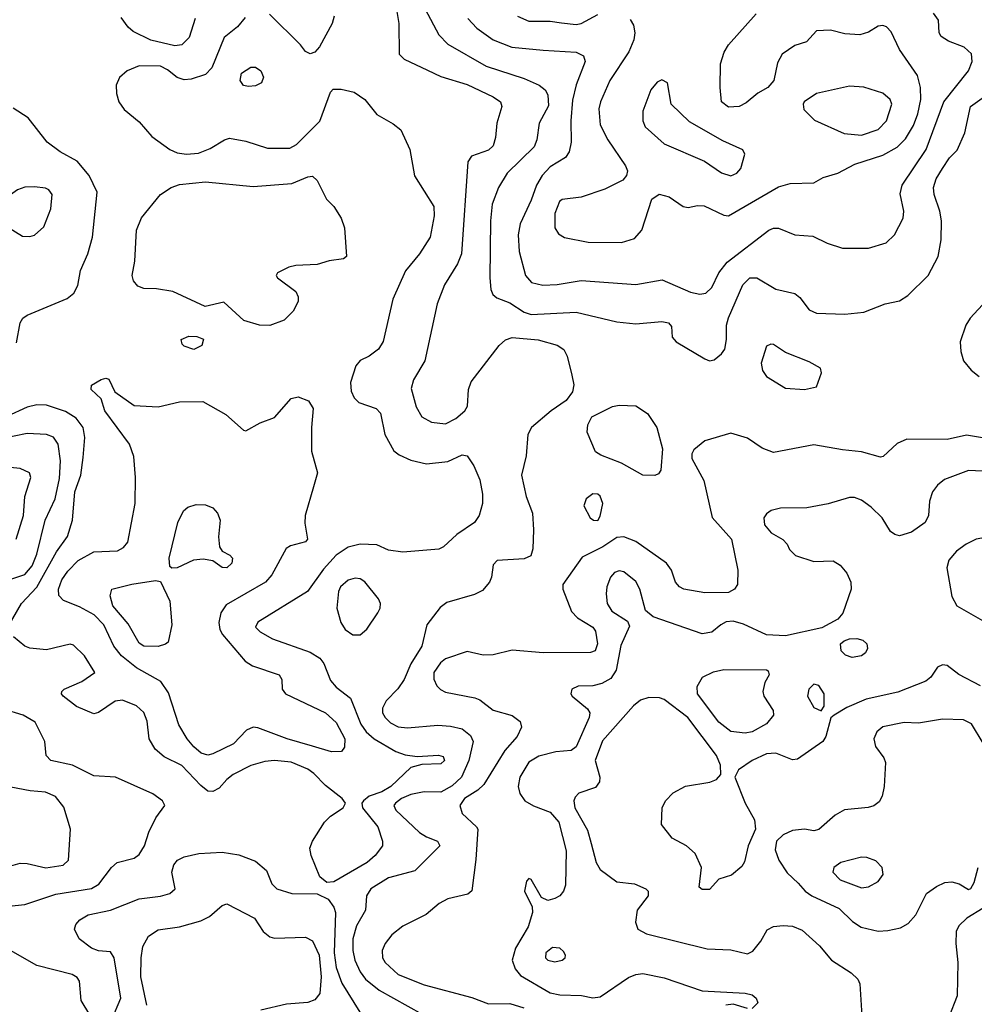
# Model space of a CAD drawing. Extents: x 1173029 to 1307123, y 522559 to 678521.
# Tile 44 of 256: x 1195173 to 1199190, y 553589 to 557730. Entities that reach past the tile are written whole.
import ezdxf

# ---------------------------------------------------------------- set-up
doc = ezdxf.new("R2010")
doc.units = 0

msp = doc.modelspace()

# ---------------------------------------------------------------- linework, layer by layer
at = {"layer": '0CON10XD'}
for points in [[(1196750.6, 557825), (1196767.8, 557715), (1196770, 557585), (1196790, 557565), (1196888.5, 557518.5), (1196945, 557492), (1197055, 557458.4), (1197165, 557406.5), (1197195.5, 557385), (1197200.9, 557365), (1197180, 557295), (1197175.4, 557235), (1197165, 557199.2), (1197145, 557181.1), (1197074.2, 557155.8), (1197057.9, 557132.1), (1197032.2, 556745), (1197015, 556703.1), (1196960.5, 556615), (1196929.5, 556535), (1196877.5, 556295), (1196829.5, 556215), (1196820.6, 556179.4), (1196841.5, 556101.5), (1196865, 556060), (1196905, 556036.9), (1196965, 556031.1), (1197007.4, 556052.6), (1197046.2, 556085), (1197057.3, 556105), (1197061.1, 556175), (1197072.4, 556207.6), (1197190.5, 556359.5), (1197216.4, 556383.6), (1197245, 556394.1), (1197355, 556384.1), (1197435, 556361.5), (1197462.8, 556342.8), (1197476.7, 556315), (1197496.5, 556235), (1197504.4, 556195), (1197498.6, 556165), (1197471.8, 556128.2), (1197408.8, 556085), (1197326.2, 556015), (1197310.8, 555985), (1197304.4, 555895.6), (1197284.4, 555815), (1197303.5, 555725), (1197330.5, 555655), (1197334.3, 555584.3), (1197332.5, 555505), (1197323.3, 555475), (1197295, 555462.5), (1197182.5, 555455), (1197165, 555437.5), (1197158.6, 555385), (1197149.4, 555365), (1197119.9, 555330.1), (1197086.8, 555313.2), (1196970.5, 555279.5), (1196941.9, 555258.1), (1196885.3, 555185), (1196864.5, 555095), (1196818.3, 555021.7), (1196790, 554955), (1196763.8, 554916.2), (1196715, 554865.7), (1196699.1, 554835), (1196699.6, 554815), (1196710.9, 554795), (1196733, 554773), (1196765, 554755.8), (1196805, 554751.2), (1196932.9, 554762.9), (1196985, 554759.4), (1197035, 554747.7), (1197069.6, 554719.6), (1197080.8, 554695), (1197062.8, 554615), (1197032.2, 554545), (1196992, 554508), (1196945, 554481.6), (1196875, 554482.3), (1196818.8, 554471.2), (1196779.5, 554455), (1196753.6, 554435), (1196747.3, 554425), (1196755.5, 554405), (1196855, 554312.1), (1196885, 554292.9), (1196931.2, 554275), (1196940.8, 554255), (1196835, 554150), (1196725, 554121.1), (1196650, 554075), (1196631.5, 554045), (1196627.5, 553985), (1196590.7, 553919.3), (1196575.2, 553865), (1196574.8, 553815), (1196583.2, 553775), (1196605, 553725.5), (1196627.3, 553695), (1196685, 553648.3), (1196867, 553547)], [(1196878.8, 557775), (1196936.9, 557666.9), (1196975, 557627.7), (1197135, 557535.3), (1197295, 557482.3), (1197358.8, 557455), (1197384.2, 557435), (1197395.7, 557414.3), (1197397.6, 557367.6), (1197358.9, 557295), (1197348.9, 557225), (1197337.5, 557195), (1197223.8, 557085), (1197187.7, 557025), (1197160.4, 556955), (1197153.3, 556885), (1197150.5, 556645), (1197155.6, 556595.6), (1197164, 556575), (1197180.9, 556560.9), (1197235, 556540), (1197295, 556499.6), (1197325, 556490), (1197515, 556500), (1197685, 556459.4), (1197765, 556450.5), (1197875, 556461.4), (1197902.5, 556455), (1197915, 556440), (1197918.8, 556395), (1197935, 556376), (1198055, 556304.4), (1198075, 556295.7), (1198095, 556299.2), (1198126.2, 556325), (1198140, 556345), (1198147.1, 556385), (1198147.1, 556445), (1198155, 556476.7), (1198215.5, 556615), (1198245, 556644.5), (1198275, 556644.4), (1198355, 556597.1), (1198435, 556578.5), (1198455, 556562.2), (1198495, 556510), (1198525.3, 556495.3), (1198645, 556492.3), (1198725, 556500.8), (1198815, 556535.7), (1198875, 556548.5), (1198909.4, 556570.6), (1198995.6, 556655), (1199036.9, 556735), (1199050, 556805), (1199051.4, 556885), (1199044.3, 556925), (1199020, 556995), (1199017.3, 557025), (1199029.6, 557060.4), (1199055, 557104.5), (1199085, 557150), (1199117.8, 557182.2), (1199150, 557255), (1199172.9, 557365), (1199232.3, 557407.7)], [(1196120.9, 557739.1), (1196089.7, 557700.3), (1196033.5, 557655), (1195981.5, 557528.5), (1195955, 557500), (1195895, 557480.4), (1195865, 557477.5), (1195835, 557487.5), (1195795, 557519.4), (1195765, 557534.7), (1195675, 557535.9), (1195625.7, 557515), (1195592.7, 557487.3), (1195578.8, 557455), (1195580.6, 557420.6), (1195590.5, 557385), (1195613, 557353), (1195675, 557301.1), (1195729.1, 557239.1), (1195804.7, 557184.7), (1195835, 557170), (1195875, 557164.1), (1195925, 557169.2), (1195975, 557188.2), (1196035, 557225.6), (1196055, 557231.9), (1196125, 557220), (1196215, 557190.4), (1196309.5, 557190.5), (1196337.5, 557205), (1196436.3, 557303.7), (1196480, 557425), (1196491.2, 557438.8), (1196525, 557438), (1196580, 557425), (1196625.3, 557395.3), (1196675, 557332), (1196745, 557292), (1196776.8, 557266.8), (1196814.5, 557185), (1196834, 557074), (1196915.8, 556945), (1196917.1, 556905), (1196900.6, 556815), (1196855, 556746), (1196796.1, 556673.9), (1196742.3, 556555), (1196702.6, 556377.4), (1196682.5, 556345), (1196643.3, 556315), (1196605, 556297.1), (1196587.1, 556275), (1196565.4, 556205), (1196567.3, 556167.3), (1196580.5, 556140.5), (1196600, 556120), (1196672.5, 556095), (1196691.2, 556075), (1196708.6, 555985), (1196747.6, 555917.6), (1196769.7, 555899.7), (1196818, 555878), (1196885, 555861.8), (1196975, 555872.7), (1197035, 555900), (1197055, 555895.6), (1197083.6, 555853.6), (1197108.7, 555795), (1197120.8, 555735), (1197119.6, 555695), (1197106.2, 555645), (1197086.2, 555615), (1197012.5, 555565), (1196956.7, 555513.3), (1196936.8, 555503.2), (1196785, 555490), (1196725, 555499.6), (1196675, 555522.2), (1196605, 555523.8), (1196555, 555511.8), (1196505, 555477.9), (1196451, 555419), (1196384.2, 555325.8), (1196175, 555195.6), (1196165.7, 555175), (1196184.2, 555155), (1196236.5, 555126.5), (1196395, 555070), (1196435.2, 555045.3), (1196452.2, 555022.2), (1196480.9, 554950.9), (1196505, 554923.5), (1196565, 554876.9), (1196607.6, 554767.6), (1196631.3, 554735), (1196665, 554705.3), (1196755, 554652.5), (1196795, 554638.7), (1196845, 554631.1), (1196935, 554636.8), (1196955, 554631.4), (1196959.6, 554615), (1196945, 554600.4), (1196865, 554597.1), (1196818.8, 554585), (1196734.8, 554505), (1196696.7, 554483.3), (1196643.8, 554465), (1196618.9, 554445), (1196612.9, 554435), (1196615.9, 554415), (1196680.3, 554335), (1196699.6, 554275), (1196699.1, 554255), (1196668.1, 554215), (1196635.1, 554184.9), (1196495, 554103.6), (1196465, 554101.9)], [(1195825, 557619.7), (1195724.3, 557644.3), (1195650.2, 557680.2), (1195628.9, 557698.9), (1195599.7, 557739.7)], [(1195911.6, 557735), (1195885.3, 557655), (1195855, 557624.7), (1195825, 557619.7)], [(1196495.5, 557745), (1196487.5, 557715), (1196435, 557616.2), (1196415, 557594), (1196395, 557586.2), (1196375, 557596.2), (1196354, 557625), (1196224.2, 557754.2)], [(1197059.1, 557735), (1197096.5, 557695), (1197164.4, 557645), (1197244.3, 557614.3), (1197375, 557601.9), (1197515, 557594.1), (1197545, 557577.8), (1197552.3, 557555), (1197513.9, 557456.1), (1197498.7, 557391.3), (1197491.2, 557305), (1197492.8, 557215), (1197485.3, 557174.7), (1197469, 557151), (1197405, 557111.6), (1197370.8, 557075), (1197346.8, 557035), (1197325, 556971.4), (1197278.2, 556871.8), (1197269.8, 556825), (1197274.8, 556755), (1197301.2, 556655), (1197325.7, 556625), (1197374, 556614), (1197435, 556616), (1197535, 556633.3), (1197765, 556616.1), (1197876.3, 556636.3), (1197995, 556583.8), (1198035, 556575.4), (1198059.3, 556580.7), (1198085, 556604.5), (1198114.1, 556665.9), (1198149.4, 556710.6), (1198325, 556845.6), (1198345, 556853.1), (1198365, 556853.1), (1198435, 556825.8), (1198509.7, 556819.7), (1198569.8, 556789.8), (1198635, 556769.4), (1198745, 556769.4), (1198818.8, 556791.2), (1198854.3, 556825), (1198890, 556895), (1198892.5, 556925), (1198877.6, 556997.6), (1198885.5, 557035), (1198987.3, 557185), (1199061.4, 557385), (1199165, 557515.6), (1199180.4, 557555), (1199177.1, 557587.1), (1199147.5, 557615), (1199080.5, 557640.5), (1199050.2, 557660.2), (1199041.4, 557675), (1199038.3, 557728.3), (1199017.9, 557757.9)], [(1197267.5, 557745), (1197315, 557723.9), (1197405.5, 557724.5), (1197452.6, 557717.4), (1197515, 557709.7), (1197535.7, 557715), (1197605, 557752.3)], [(1197741.7, 557731.7), (1197755, 557707.5), (1197760.6, 557675), (1197756.7, 557645), (1197735.5, 557595), (1197655.4, 557475), (1197616.2, 557385), (1197610, 557355), (1197615, 557288), (1197648.2, 557225), (1197721.9, 557115), (1197730, 557095), (1197726, 557075), (1197710, 557055), (1197635, 557017.1), (1197535, 556984.4), (1197455, 556973.8), (1197444.2, 556965), (1197424.5, 556915), (1197424.3, 556854.3), (1197440.3, 556830.3), (1197465, 556814.2), (1197565, 556794.4), (1197705, 556793.1), (1197759.7, 556810.3), (1197790.8, 556845), (1197833.3, 556975), (1197864.2, 556995.8), (1197905, 556985.8), (1197965, 556944), (1197985, 556940), (1198025, 556949.2), (1198052.3, 556947.7), (1198135, 556907.5), (1198155, 556905.7), (1198365, 557026.9), (1198415, 557040.8), (1198515, 557044.2), (1198553.8, 557066.2), (1198615, 557084.5), (1198687.1, 557122.9), (1198805, 557160.6), (1198865, 557193.9), (1198900.3, 557229.7), (1198933.1, 557285), (1198952.4, 557335), (1198964.7, 557395), (1198963.1, 557445), (1198950, 557495), (1198874.4, 557605), (1198839.8, 557679.8), (1198820, 557700), (1198805, 557705.8), (1198785, 557702.9), (1198745, 557678.1), (1198707.3, 557667.3), (1198645, 557671.4), (1198585, 557686.9), (1198525, 557682.9), (1198483, 557637), (1198435, 557621.8), (1198380.8, 557585), (1198361.2, 557548.8), (1198345.5, 557475), (1198320.8, 557445), (1198278.3, 557421.7), (1198229.8, 557380.2), (1198200, 557365), (1198155, 557362.1), (1198125.6, 557385), (1198120, 557445), (1198121.5, 557545), (1198136.9, 557593.1), (1198155, 557624), (1198271.2, 557755)], [(1196135, 557449.2), (1196115, 557454.2), (1196101.2, 557475), (1196106.2, 557505), (1196145, 557530), (1196165, 557530), (1196187.5, 557515), (1196199.3, 557489.3), (1196190, 557465), (1196165, 557452), (1196135, 557449.2)], [(1198165, 557073.8), (1198190, 557085), (1198206.9, 557105), (1198224, 557165), (1198215, 557183.3), (1198131.1, 557221.1), (1197991.4, 557301.4), (1197914.3, 557375), (1197899.2, 557465), (1197875, 557477.1), (1197855, 557467.5), (1197828, 557435), (1197794.5, 557345.5), (1197794.4, 557305), (1197805, 557280), (1197885, 557208.1), (1198054.7, 557134.7), (1198125.9, 557085.9), (1198165, 557073.8)], [(1198715, 557244.2), (1198785, 557268.9), (1198819.6, 557305), (1198842.5, 557375), (1198835.2, 557395.2), (1198805, 557421.8), (1198725, 557446.6), (1198665, 557450.3), (1198525, 557420.6), (1198474, 557385), (1198468.8, 557375), (1198472.3, 557352.3), (1198517.3, 557307.3), (1198642.1, 557252.1), (1198715, 557244.2)], [(1195159.5, 556370.5), (1195174.4, 556455), (1195186, 556475), (1195205, 556488.1), (1195372.2, 556557.8), (1195400.5, 556579.5), (1195417.3, 556612.7), (1195429.2, 556675), (1195460, 556745), (1195479.2, 556815), (1195499.2, 557005), (1195465.5, 557075), (1195415, 557135.4), (1195342.9, 557175), (1195288.1, 557215), (1195207.9, 557317.9), (1195145, 557357.8)], [(1196225, 556443.6), (1196182.5, 556445), (1196115.8, 556465.8), (1196031.7, 556541.7), (1195953.9, 556523.9), (1195817, 556587), (1195748.8, 556598.8), (1195695, 556600), (1195669.7, 556609.7), (1195652.1, 556632.1), (1195645.6, 556655), (1195657.7, 556715), (1195664.6, 556844.6), (1195685, 556897.5), (1195765.4, 556994.6), (1195810.8, 557025), (1195845, 557037.2), (1195955, 557048.1), (1196155, 557029.4), (1196318.3, 557041.7), (1196385, 557070), (1196405, 557072), (1196424.4, 557054.4), (1196464, 556975), (1196494.3, 556944.3), (1196526, 556896), (1196540, 556855), (1196547.5, 556735), (1196535, 556723.8), (1196475, 556716), (1196425, 556700), (1196335, 556696.2), (1196305, 556688.8), (1196257.5, 556665), (1196252.5, 556655), (1196257.5, 556645), (1196335, 556586.7), (1196344.2, 556565), (1196344.3, 556545), (1196322.9, 556505), (1196285, 556467.1), (1196225, 556443.6)], [(1195215, 556818.6), (1195235, 556824.4), (1195275, 556858.8), (1195304.3, 556935), (1195309.2, 556995), (1195296, 557015), (1195281.3, 557021.3), (1195235, 557027.8), (1195194.5, 557025.5), (1195163.3, 557015), (1195115, 556980), (1195045, 556961.2), (1194935, 556952.5), (1194915, 556943.8), (1194902, 556925), (1194908.8, 556895), (1194935, 556878), (1195045, 556878.8), (1195115, 556863.8), (1195185, 556820), (1195215, 556818.6)], [(1199241.4, 556548.6), (1199172.5, 556475), (1199153.8, 556445), (1199130.4, 556375), (1199132.5, 556335), (1199144.5, 556295), (1199175.8, 556255.8), (1199209.9, 556229.9)], [(1195905, 556343.8), (1195865, 556356.7), (1195856.7, 556365), (1195852.5, 556385), (1195885, 556398.8), (1195918.3, 556398.3), (1195946.4, 556386.4), (1195939.5, 556360.5), (1195905, 556343.8)], [(1198475, 556174.5), (1198525, 556186.2), (1198546.7, 556245), (1198542.5, 556265), (1198495, 556290.8), (1198395, 556330), (1198345, 556363.8), (1198333.9, 556366.1), (1198315, 556356.7), (1198292.9, 556285), (1198298.6, 556255), (1198315, 556230), (1198395, 556181.1), (1198475, 556174.5)], [(1195965, 554636.5), (1195935.9, 554645.9), (1195905, 554671.6), (1195878, 554705), (1195842.7, 554765), (1195799.7, 554899.7), (1195766.9, 554946.9), (1195665, 555004.3), (1195600.8, 555055), (1195568.4, 555095), (1195526.7, 555185), (1195486.6, 555226.6), (1195425, 555261.2), (1195357.1, 555287.1), (1195338.2, 555308.2), (1195336.1, 555335), (1195350, 555375), (1195375, 555410.7), (1195418.8, 555455), (1195485, 555491.9), (1195585, 555496.1), (1195609.8, 555510.2), (1195627.6, 555532.4), (1195658.7, 555695), (1195660, 555805), (1195653.2, 555893.2), (1195634.6, 555945), (1195530.6, 556085), (1195516.1, 556136.1), (1195474, 556175), (1195475, 556192.5), (1195515, 556216.7), (1195535, 556222.5), (1195548.3, 556218.3), (1195573.3, 556165), (1195655, 556106.9), (1195755, 556101.8), (1195845, 556122.9), (1195943.8, 556123.8), (1196040.2, 556070.2), (1196115, 556003.8), (1196125, 556001.2), (1196185.3, 556034.7), (1196245, 556057.7), (1196315, 556137.3), (1196345, 556144.4), (1196387.4, 556127.4), (1196407.8, 556095), (1196400.5, 556015), (1196400.5, 555915), (1196426.4, 555825), (1196409.6, 555765), (1196374.5, 555644.5), (1196372.4, 555612.4), (1196383.8, 555545), (1196375, 555534.2), (1196312.7, 555517.3), (1196294.1, 555505.9), (1196233.3, 555395), (1196206.9, 555365), (1196041.1, 555268.9), (1196018.5, 555235), (1196010.7, 555195), (1196015.6, 555165.6), (1196026.5, 555145), (1196121.8, 555031.8), (1196152.5, 555012.5), (1196264.1, 554974.1), (1196276.2, 554955), (1196276.7, 554915), (1196291.2, 554895), (1196459.4, 554815), (1196505, 554773.8), (1196541.1, 554705), (1196539.3, 554670.7), (1196527.6, 554652.4), (1196485, 554650.3), (1196405.2, 554675.2), (1196298, 554705), (1196175, 554752.5), (1196155, 554754.2), (1196127.6, 554742.4), (1196072.5, 554685), (1195985, 554641.9), (1195965, 554636.5)], [(1195122.9, 555175), (1195180, 555275), (1195245, 555342.8), (1195328.2, 555491.8), (1195374.1, 555555.9), (1195394.6, 555625.4), (1195404.2, 555745), (1195430.4, 555815), (1195440.5, 555889.5), (1195447.6, 555972.4), (1195439.3, 556015), (1195410.3, 556055), (1195365, 556082.6), (1195285, 556108.8), (1195245, 556110.3), (1195205, 556100.9), (1195119.1, 556060.9)], [(1197845, 555813.1), (1197795, 555814.4), (1197705.3, 555865.3), (1197618, 555898), (1197595, 555912.5), (1197560.6, 555995), (1197563.2, 556026.8), (1197580.3, 556059.7), (1197667.2, 556102.8), (1197695, 556109.5), (1197765, 556105.6), (1197815, 556074.2), (1197854.4, 556015), (1197878.2, 555925), (1197870.8, 555835), (1197860.3, 555819.7), (1197845, 555813.1)], [(1195135, 555376.6), (1195195, 555397.2), (1195225, 555433.2), (1195245, 555481.9), (1195280, 555625), (1195322.4, 555715), (1195340.6, 555800.6), (1195344.8, 555875.2), (1195335.2, 555945.3), (1195315.6, 555975), (1195285, 555985.3), (1195205, 555990), (1194984.4, 555945.6)], [(1199285, 555961.4), (1199156.6, 555983.4), (1199075, 555964.6), (1198905, 555966.5), (1198865, 555948.1), (1198806.4, 555893.6), (1198795, 555890), (1198715, 555913.2), (1198635, 555920.7), (1198515, 555942.5), (1198345, 555910), (1198297.6, 555927.6), (1198235, 555969.5), (1198165, 555990.9), (1198055, 555959.1), (1198009.5, 555920.5), (1198000.5, 555905), (1198001.5, 555885), (1198051.7, 555791.7), (1198086.9, 555636.9), (1198168.2, 555545), (1198194.6, 555415.4), (1198193.6, 555355), (1198180, 555335), (1198155, 555321.1), (1198055, 555320), (1197967.5, 555335), (1197949.2, 555345), (1197932, 555365), (1197916, 555415), (1197894, 555445), (1197765, 555536.2), (1197715, 555554.6), (1197685, 555552.5), (1197626.2, 555513.8), (1197539.7, 555470.3), (1197458.5, 555355), (1197458.2, 555335), (1197495, 555240.5), (1197520.5, 555215), (1197584.4, 555175), (1197595, 555158), (1197604.6, 555105.4), (1197594.6, 555075.4), (1197575, 555068.5), (1197375, 555067.2), (1197245, 555078), (1197165, 555058.7), (1197122.9, 555057.1), (1197055, 555072.5), (1196965, 555042), (1196943.4, 555025), (1196915.9, 554985), (1196915, 554956.7), (1196928.1, 554928.1), (1196942.8, 554912.8), (1196965, 554902.1), (1197088.5, 554878.5), (1197109.6, 554869.6), (1197165.6, 554825.6), (1197245, 554804.3), (1197278.8, 554778.8), (1197284, 554755), (1197265.6, 554715), (1197213.9, 554656.1), (1197125.9, 554514.1), (1197100.2, 554489.8), (1197044.6, 554455), (1197024.7, 554425), (1197035, 554391.1), (1197095.4, 554335.4), (1197100, 554325), (1197092.4, 554197.6), (1197075, 554066.7), (1197057.8, 554052.2), (1196975, 554032.9), (1196937.7, 554012.3)], [(1195158.5, 555545), (1195188.5, 555645), (1195194.3, 555725), (1195219.4, 555805), (1195214.2, 555825), (1195175, 555842.5), (1195035, 555857.1)], [(1199315, 555827.2), (1199165, 555833.6), (1199063.9, 555796.1), (1199035, 555772.9), (1199014, 555744), (1199001.5, 555705), (1198996.5, 555645), (1198983.3, 555615), (1198925, 555574.6), (1198875, 555559.5), (1198854.6, 555564.6), (1198837.3, 555577.3), (1198801.5, 555635), (1198755, 555679.6), (1198715, 555709.5), (1198685, 555720.6), (1198665, 555720.6), (1198575, 555693.5), (1198485, 555677.1), (1198374.6, 555675.4), (1198334.6, 555665.4), (1198315, 555652), (1198304.2, 555635), (1198307.1, 555605), (1198335, 555571.4), (1198383.9, 555543.9), (1198402.5, 555525), (1198411.7, 555501.7), (1198437, 555477), (1198515, 555451.4), (1198595, 555454.4), (1198625, 555435.6), (1198652.7, 555402.7), (1198670, 555365), (1198671.5, 555335), (1198636.1, 555233.9), (1198615, 555209.4), (1198547.6, 555172.4), (1198395, 555138.9), (1198315, 555143.5), (1198217.7, 555187.7), (1198175, 555200.6), (1198145, 555197.5), (1198122.5, 555185), (1198085, 555154.6), (1198045, 555147.7), (1197838.3, 555218.3), (1197805.5, 555245.5), (1197782.1, 555335), (1197765, 555367.8), (1197715, 555407.5), (1197695, 555412.5), (1197675, 555405.6), (1197659.1, 555385), (1197643.1, 555345), (1197640, 555315), (1197645.4, 555275), (1197665, 555243.2), (1197730.7, 555200.7), (1197739.4, 555179.4), (1197701.7, 555098.3), (1197683.2, 554995), (1197660.1, 554959.9), (1197622.4, 554937.6), (1197585, 554928.2), (1197522.8, 554927.2), (1197496, 554915), (1197491.4, 554895), (1197497.1, 554885), (1197562, 554832), (1197571.4, 554815), (1197569.5, 554795), (1197515, 554671.8), (1197493.4, 554656.6), (1197429.4, 554650.6), (1197357, 554633), (1197315, 554607.9), (1197276.8, 554545), (1197270.9, 554505), (1197276.7, 554475), (1197298.6, 554445), (1197335, 554423.8), (1197405, 554397.2), (1197441.9, 554355), (1197472.6, 554235), (1197469.5, 554090.5), (1197461.1, 554065), (1197445, 554045.7), (1197425, 554033.3), (1197395, 554025.7), (1197368.6, 554038.6), (1197325, 554113.3), (1197315, 554117.5), (1197305, 554107.5), (1197297.5, 554065), (1197328.7, 553998.7), (1197330.5, 553975), (1197312.5, 553915), (1197258.6, 553825), (1197244.5, 553775), (1197257.5, 553737.5), (1197280.1, 553710.1), (1197405, 553637.8), (1197445, 553628.2), (1197536.1, 553626.1), (1197585, 553616.4), (1197615, 553620.5), (1197735, 553701.1), (1197765, 553714.4), (1197795, 553718.5), (1197885, 553700.8), (1198044.5, 553645.5), (1198225, 553636.5), (1198255, 553628.1), (1198272, 553615), (1198278.8, 553595), (1198255, 553572)], [(1197605, 555624.2), (1197615, 555642.5), (1197626.5, 555695), (1197615, 555725.7), (1197605, 555734.3), (1197585, 555735.6), (1197556, 555715), (1197546.2, 555685), (1197573.8, 555635), (1197587.5, 555625), (1197605, 555624.2)], [(1195813.6, 555423.6), (1195805, 555430), (1195802.5, 555465), (1195838.1, 555615), (1195862, 555665), (1195880, 555680), (1195915, 555690.6), (1195955, 555690), (1195985, 555677.1), (1196004.6, 555654.6), (1196016.7, 555625), (1196009.1, 555555), (1196013.5, 555513.5), (1196025.5, 555495.5), (1196057.6, 555477.6), (1196068.1, 555465), (1196065.6, 555445), (1196045, 555424.4), (1196025, 555426.9), (1195985, 555454.3), (1195945, 555461.1), (1195903.6, 555456.4), (1195835, 555424.2), (1195813.6, 555423.6)], [(1199405, 555170), (1199437.5, 555212.5), (1199448, 555255), (1199493.5, 555326.5), (1199491.1, 555365), (1199462.4, 555412.4), (1199434.6, 555434.6), (1199355, 555432.7), (1199275, 555456), (1199260, 555485), (1199268.6, 555535), (1199245, 555554.3), (1199196.7, 555545), (1199155, 555524.4), (1199115, 555494.4), (1199083, 555457), (1199074.4, 555425), (1199094.5, 555304.5), (1199115.5, 555265.5), (1199273.3, 555175), (1199356.9, 555176.9), (1199405, 555170)], [(1195755, 555094.5), (1195695, 555095.6), (1195675, 555108.1), (1195629.5, 555189.5), (1195564.1, 555265), (1195553.2, 555306.8), (1195560, 555335), (1195645, 555356.2), (1195745, 555371.2), (1195765, 555367.5), (1195804.4, 555285), (1195812.9, 555185), (1195797.3, 555112.7), (1195786.8, 555103.2), (1195755, 555094.5)], [(1196605, 555142.5), (1196633.4, 555166.6), (1196679.6, 555235), (1196689.6, 555255), (1196690.5, 555275), (1196682.2, 555295), (1196625.6, 555365.6), (1196605, 555378.2), (1196585, 555380.7), (1196555, 555372.9), (1196522.1, 555345), (1196514.6, 555325), (1196507.7, 555255), (1196523.8, 555195), (1196542.7, 555165), (1196575, 555143.1), (1196605, 555142.5)], [(1196465, 554101.9), (1196435.4, 554125.4), (1196398.9, 554215), (1196394.3, 554245), (1196405.4, 554275), (1196455.2, 554354.8), (1196480.3, 554379.7), (1196533.5, 554415), (1196543.1, 554435), (1196530, 554455), (1196458.9, 554508.9), (1196410.3, 554560.3), (1196385, 554577.7), (1196315, 554606.8), (1196245, 554613.8), (1196205, 554610.8), (1196145, 554592.7), (1196071.4, 554555), (1196044.3, 554535), (1196012.3, 554497.7), (1195985, 554484), (1195965, 554485.6), (1195935, 554509.1), (1195855, 554594), (1195780.1, 554630.1), (1195742.2, 554662.2), (1195718.2, 554705), (1195709.8, 554779.8), (1195695.8, 554815.8), (1195665, 554844.4), (1195605, 554868.1), (1195575, 554864.3), (1195505, 554816.9), (1195485, 554810.6), (1195411.9, 554841.9), (1195355.7, 554885), (1195348.6, 554895), (1195350, 554905), (1195360, 554915), (1195435, 554946.1), (1195488.8, 554985), (1195445, 555054.3), (1195399.1, 555099.1), (1195385, 555104), (1195285, 555080.5), (1195215, 555086.4), (1195195, 555095.5), (1195147.5, 555135)], [(1198675, 555047.8), (1198647.9, 555057.9), (1198628.8, 555075), (1198626.7, 555105), (1198641.7, 555118.3), (1198665, 555125.8), (1198695, 555127.1), (1198720.3, 555120.3), (1198737.1, 555105), (1198740, 555085), (1198732.4, 555067.6), (1198715, 555054.5), (1198675, 555047.8)], [(1199215, 554928.6), (1199125, 554975.7), (1199075, 555013.8), (1199055, 555016.7), (1199035, 555007.5), (1199006, 554965), (1198985, 554948.6), (1198868.1, 554901.9), (1198735, 554873.1), (1198653.3, 554836.7), (1198600, 554805), (1198586.1, 554793.9), (1198564.4, 554715), (1198552.2, 554695), (1198445, 554619.4), (1198425, 554616.7), (1198355, 554644.7), (1198315, 554641.9), (1198254.3, 554615), (1198197.5, 554575), (1198181.4, 554545), (1198225, 554434.4), (1198264.8, 554364.8), (1198268.6, 554325), (1198238, 554255), (1198222.4, 554187.6), (1198211.7, 554168.3), (1198167.9, 554132.1), (1198114.2, 554115.8), (1198075, 554071.2), (1198045, 554071.2), (1198032.3, 554082.3), (1198042, 554165), (1198015, 554223.8), (1197978, 554255), (1197918.2, 554288.2), (1197874, 554345), (1197876.7, 554415), (1197890, 554445), (1197921.8, 554478.2), (1197973.7, 554506.3), (1198076.2, 554523.8), (1198104.2, 554535), (1198122.5, 554555), (1198122.2, 554595), (1198105.4, 554635), (1197984.6, 554795), (1197885, 554870.4), (1197865, 554878.5), (1197820.7, 554879.3), (1197785, 554868.5), (1197755.6, 554845), (1197625, 554696.5), (1197594.7, 554615), (1197613.5, 554545), (1197613.1, 554525), (1197595, 554501.4), (1197525, 554476.9), (1197509.6, 554460.4), (1197504.6, 554445), (1197508.9, 554415), (1197561.3, 554321.3), (1197577.3, 554265), (1197598.5, 554185), (1197615, 554156), (1197685, 554104), (1197760, 554095), (1197807.5, 554075), (1197817.5, 554065), (1197816.7, 554045), (1197771.2, 553985), (1197763.8, 553935), (1197773.3, 553905), (1197810, 553885), (1198065, 553821.8), (1198165, 553818.2), (1198235, 553801.9), (1198258, 553812), (1198292, 553855), (1198318.3, 553901.7), (1198344.1, 553915.9), (1198385, 553920.6), (1198425, 553917.3), (1198465, 553900.9), (1198537.8, 553835), (1198588.9, 553775), (1198671.4, 553721.4), (1198700, 553695), (1198707.5, 553675), (1198717.6, 553517.6)], [(1198225, 554730), (1198165, 554736.6), (1198115, 554775.4), (1198024.6, 554895), (1198023.6, 554925), (1198045.5, 554964.5), (1198092.3, 554987.7), (1198135, 554997.7), (1198315, 554996), (1198321.7, 554991.7), (1198326.2, 554975), (1198307.8, 554942.2), (1198299.5, 554905), (1198304.5, 554885), (1198342.5, 554825), (1198344.4, 554805), (1198315, 554768.2), (1198255, 554734.7), (1198225, 554730)], [(1198545, 554823.8), (1198557.7, 554842.3), (1198557.1, 554895), (1198535, 554929.5), (1198515, 554935.5), (1198493.1, 554915), (1198487.1, 554885), (1198515, 554837.1), (1198545, 554823.8)], [(1195046.2, 553993.8), (1195195, 554008.2), (1195325, 554052.9), (1195475, 554075.9), (1195505.2, 554094.8), (1195559.6, 554165), (1195583.1, 554185), (1195655, 554203.5), (1195675, 554218.9), (1195698.4, 554255), (1195716.6, 554313.4), (1195746.2, 554373.8), (1195783.3, 554425), (1195773.3, 554445), (1195733.7, 554473.7), (1195575.5, 554544.5), (1195485, 554549.6), (1195395, 554594.6), (1195304, 554615), (1195284.2, 554635), (1195279.2, 554695), (1195238.6, 554775), (1195188, 554805), (1195105, 554830.7)], [(1199226.7, 554686.7), (1199178.3, 554768.3), (1199144.6, 554785.4), (1199055, 554788.9), (1198955, 554772), (1198895, 554774.3), (1198805, 554756.7), (1198780, 554735), (1198766.5, 554705), (1198773.3, 554673.3), (1198809.2, 554625), (1198815.8, 554605.8), (1198810.6, 554505), (1198802, 554465), (1198789.4, 554440.6), (1198766.8, 554423.2), (1198743.3, 554416.7), (1198643.6, 554406.4), (1198603.8, 554385), (1198535, 554324.3), (1198515, 554318.6), (1198474.4, 554325.6), (1198425, 554320.6), (1198385, 554301.9), (1198357.5, 554275), (1198351.7, 554238.3), (1198366.9, 554195), (1198402.3, 554142.3), (1198448.4, 554098.4), (1198478.2, 554065), (1198505.2, 554045.2), (1198621.5, 553991.5), (1198677, 553937), (1198713.2, 553913.2), (1198785, 553896.7), (1198825, 553898.7), (1198878.8, 553911.2), (1198911.2, 553928.8), (1198943.1, 553965), (1198988.6, 554055), (1199030, 554085), (1199065, 554100.9), (1199095, 554104.5), (1199125.4, 554095.4), (1199165, 554071.2), (1199175, 554076.7), (1199188.3, 554101.7), (1199205.4, 554164.6)], [(1195075, 554154.4), (1195175, 554182), (1195205, 554180.8), (1195282.8, 554162.8), (1195356.3, 554173.7), (1195378, 554195), (1195387.1, 554325), (1195358.1, 554418.1), (1195323, 554463), (1195281.2, 554481.2), (1195216.3, 554486.3), (1195135, 554502)], [(1195561.1, 553525), (1195599, 553615), (1195570, 553785), (1195555, 553809.2), (1195538.3, 553811.7), (1195505, 553813.6), (1195475, 553824.6), (1195423.6, 553865), (1195402.9, 553905), (1195408.6, 553925), (1195425.4, 553944.6), (1195461.2, 553965), (1195555.4, 553984.6), (1195675, 554031.9), (1195765, 554043.1), (1195804.5, 554055.5), (1195827.5, 554075), (1195812.5, 554145), (1195821.1, 554175), (1195837.1, 554195), (1195865, 554209.1), (1195926.9, 554223.1), (1196025, 554228.5), (1196095, 554217.3), (1196165, 554191.4), (1196211.7, 554151.7), (1196234.3, 554095), (1196255, 554074.4), (1196317.5, 554055), (1196424, 554054), (1196470.8, 554030.8), (1196495, 553996.9), (1196501.4, 553975), (1196495.5, 553805), (1196505, 553744.3), (1196528.4, 553678.4), (1196628.8, 553515)], [(1198715, 554079.4), (1198745, 554082.9), (1198784.5, 554105.5), (1198805.7, 554135), (1198802.5, 554165), (1198775, 554192.9), (1198736.7, 554206.7), (1198715, 554207.9), (1198628, 554185), (1198598.6, 554165), (1198594.6, 554144.6), (1198625, 554111.8), (1198715, 554079.4)], [(1195707.5, 553585), (1195682.9, 553705), (1195683.4, 553785), (1195691.5, 553831.5), (1195714.4, 553875), (1195755, 553902.3), (1195845, 553914.6), (1195935, 553939.6), (1195972.1, 553957.9), (1196025, 554004.3), (1196045, 554011.4), (1196161.1, 553951.1), (1196197.1, 553895), (1196225, 553872.2), (1196245, 553867.5), (1196375, 553871.2), (1196405, 553856.4), (1196432.5, 553795), (1196441.9, 553705), (1196435.3, 553635), (1196415, 553607.5), (1196385, 553596.5), (1196295, 553589.3), (1196187.5, 553565)], [(1196937.7, 554012.3), (1196883.7, 553966.3), (1196785, 553917.5), (1196738.7, 553881.3), (1196710, 553845), (1196697.9, 553815), (1196699.2, 553785), (1196711.2, 553765), (1196765, 553714.6), (1196875, 553670.3), (1197075, 553617.5), (1197145, 553591.2), (1197235, 553592.7), (1197294.7, 553574.7)], [(1199226.9, 553993.1), (1199158.3, 553951.7), (1199125, 553918.6), (1199112.5, 553895), (1199111.2, 553845), (1199120.4, 553765), (1199118.1, 553625), (1199082, 553535)], [(1195135, 553356.2), (1195175, 553343.3), (1195205, 553342.5), (1195273.6, 553346.4), (1195294, 553356), (1195333.8, 553405), (1195415, 553452.2), (1195467.3, 553505), (1195471.8, 553525), (1195468.2, 553545), (1195431.4, 553605), (1195425, 553686.2), (1195415, 553701.4), (1195393.8, 553715), (1195245, 553751.9), (1195125, 553820.5)], [(1197425, 553767.5), (1197455, 553774.4), (1197468, 553785), (1197470, 553795), (1197461.7, 553811.7), (1197445, 553825.7), (1197415, 553828.1), (1197387.1, 553805), (1197385.8, 553785), (1197395, 553774.5), (1197425, 553767.5)], [(1198235, 553571.4), (1198175, 553590), (1198144.5, 553585.5)]]:
    msp.add_lwpolyline(points, dxfattribs=at)

doc.saveas('drawing.dxf')
